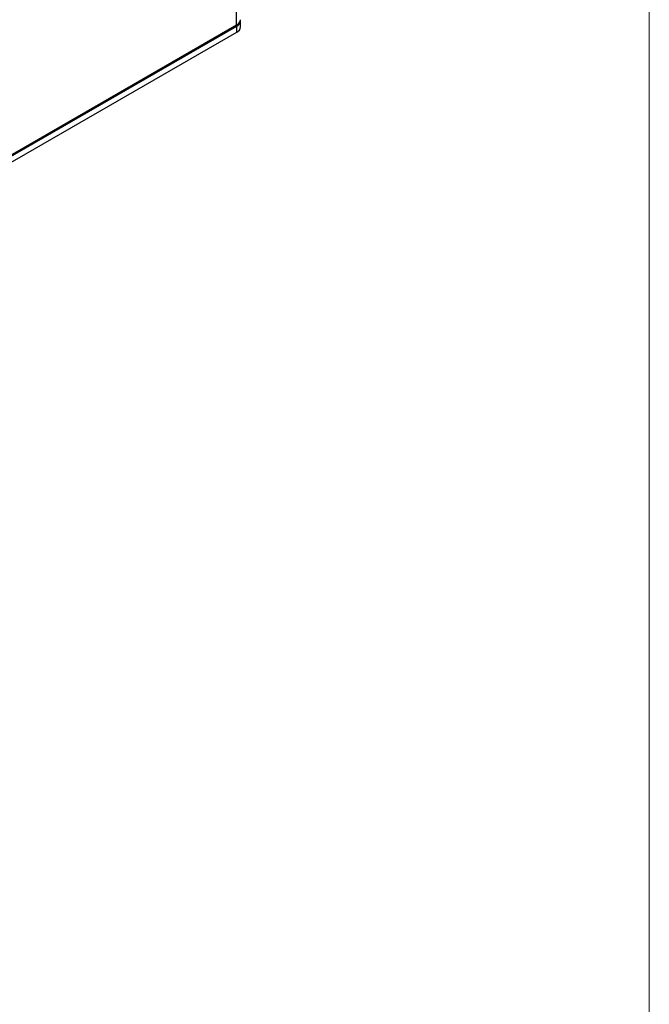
# Model space of a CAD drawing. Header units: millimetres. Extents: x 0 to 420, y 0 to 297.
# Tile 33 of 57: x 370 to 413, y 148 to 216. Entities that reach past the tile are written whole.
import ezdxf

# ---------------------------------------------------------------- set-up
doc = ezdxf.new("R2010")
doc.units = ezdxf.units.MM

msp = doc.modelspace()

# ---------------------------------------------------------------- linework, layer by layer
at = {"color": 7, "linetype": 'Continuous', "lineweight": 18}
msp.add_line((413, 290), (413, 7), dxfattribs=at)
at = {"color": 7, "linetype": 'Continuous', "lineweight": 25}
for p, q in [((384.737, 215.622), (384.737, 230.324)), ((353.131, 197.293), (384.738, 215.539)), ((384.737, 215.622), (353.412, 197.538)), ((384.738, 215.131), (384.738, 215.539)), ((385.002, 215.498), (385.002, 215.907)), ((353.131, 196.884), (384.738, 215.131))]:
    msp.add_line(p, q, dxfattribs=at)
for centre, radius, start, end in [((384.55, 216.034), 0.453, 294.37471, 354.30524), ((384.582, 215.926), 0.417, 292.01856, 3.64716), ((384.552, 215.543), 0.453, 294.37456, 354.3052)]:
    msp.add_arc(centre, radius, start, end, dxfattribs=at)

doc.saveas('drawing.dxf')
